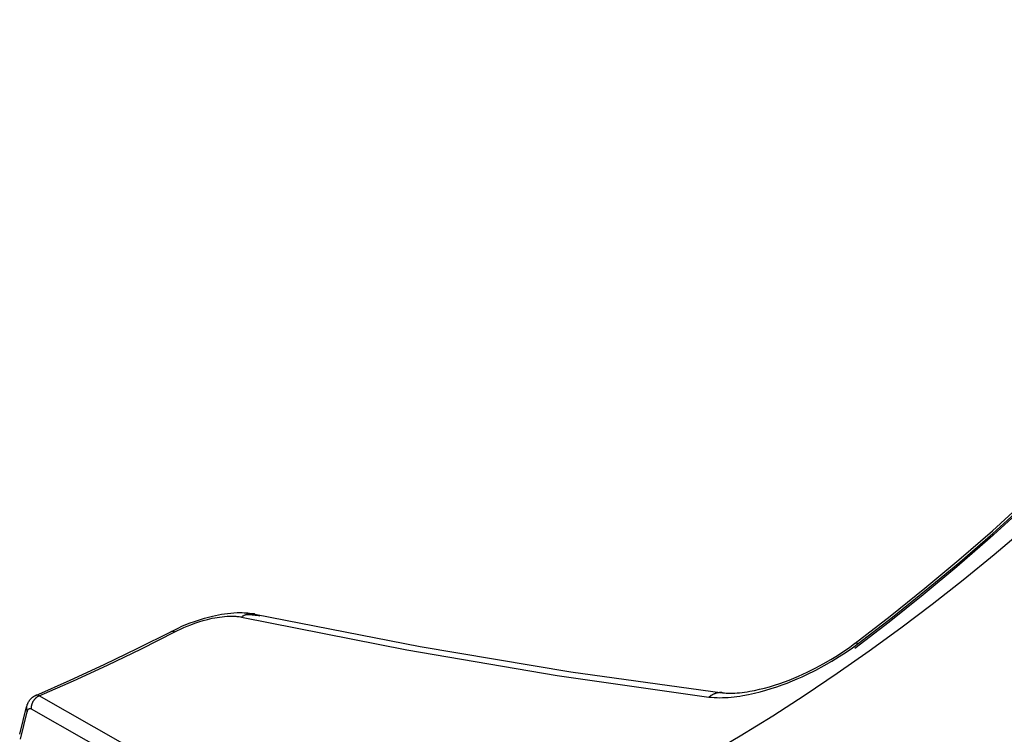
# Model space of a CAD drawing. Header units: millimetres. Extents: x -5878 to -4878, y 4408 to 5408.
# Tile 15 of 119: x -5534 to -5481, y 4637 to 4675. Entities that reach past the tile are written whole.
import ezdxf

# ---------------------------------------------------------------- set-up
doc = ezdxf.new("R2010")
doc.units = ezdxf.units.MM
doc.layers.add('SHOW Mini_Safetyfree Holder', color=7, linetype='Continuous', true_color=0x000000)

msp = doc.modelspace()

# ---------------------------------------------------------------- linework, layer by layer
at = {"layer": 'SHOW Mini_Safetyfree Holder', "color": 18, "lineweight": -3, "true_color": 0x000000}
for points in [[(-5457.239, 4677.181), (-5458.508, 4675.115), (-5459.818, 4673.072), (-5461.166, 4671.053), (-5462.552, 4669.06), (-5463.976, 4667.094), (-5465.436, 4665.156), (-5466.931, 4663.248), (-5468.461, 4661.371), (-5470.024, 4659.525), (-5471.619, 4657.714), (-5473.245, 4655.936), (-5474.901, 4654.195), (-5476.586, 4652.49), (-5478.299, 4650.822), (-5480.037, 4649.193), (-5481.801, 4647.604), (-5483.588, 4646.054), (-5485.397, 4644.546), (-5487.228, 4643.079), (-5489.078, 4641.654)], [(-5489.06, 4641.94), (-5487.168, 4643.398), (-5485.307, 4644.892), (-5483.477, 4646.422), (-5481.678, 4647.985), (-5479.911, 4649.583), (-5478.177, 4651.214), (-5476.475, 4652.877), (-5474.806, 4654.572), (-5473.17, 4656.298), (-5471.567, 4658.055), (-5469.998, 4659.842), (-5468.464, 4661.658), (-5466.963, 4663.503), (-5465.497, 4665.375), (-5464.067, 4667.275), (-5462.672, 4669.202), (-5461.312, 4671.155), (-5459.989, 4673.134), (-5458.702, 4675.138), (-5457.452, 4677.167)], [(-5488.89, 4641.927), (-5487.05, 4643.344), (-5485.23, 4644.803), (-5483.431, 4646.303), (-5481.654, 4647.844), (-5479.9, 4649.425), (-5478.171, 4651.045), (-5476.468, 4652.703), (-5474.793, 4654.399), (-5473.146, 4656.131), (-5471.528, 4657.898), (-5469.942, 4659.7), (-5468.388, 4661.535), (-5466.866, 4663.402), (-5465.379, 4665.3), (-5463.927, 4667.227), (-5462.512, 4669.183), (-5461.133, 4671.165), (-5459.792, 4673.173), (-5458.49, 4675.205), (-5457.227, 4677.26)], [(-5479.946, 4648.071), (-5481.585, 4646.683), (-5483.242, 4645.332), (-5484.914, 4644.019), (-5486.602, 4642.744), (-5488.304, 4641.507), (-5490.018, 4640.309), (-5491.744, 4639.151), (-5493.48, 4638.031), (-5495.225, 4636.95), (-5496.979, 4635.91), (-5498.739, 4634.908), (-5500.505, 4633.946), (-5502.275, 4633.024), (-5504.049, 4632.141), (-5505.826, 4631.297), (-5507.603, 4630.493)], [(-5525.787, 4642.579), (-5525.608, 4642.67), (-5525.426, 4642.757), (-5525.221, 4642.85), (-5525.012, 4642.939), (-5524.779, 4643.031), (-5524.544, 4643.117), (-5524.28, 4643.206), (-5524.015, 4643.286), (-5523.72, 4643.366), (-5523.573, 4643.402), (-5523.427, 4643.434), (-5523.263, 4643.468), (-5523.1, 4643.497), (-5522.939, 4643.522), (-5522.78, 4643.544), (-5522.604, 4643.563), (-5522.429, 4643.576), (-5522.252, 4643.584), (-5522.164, 4643.586), (-5522.078, 4643.587), (-5521.978, 4643.585), (-5521.88, 4643.582), (-5521.782, 4643.576), (-5521.685, 4643.567), (-5521.589, 4643.557), (-5521.494, 4643.544), (-5521.4, 4643.528), (-5521.307, 4643.509)], [(-5525.604, 4642.552), (-5525.455, 4642.627), (-5525.295, 4642.704), (-5525.124, 4642.781), (-5524.941, 4642.858), (-5524.746, 4642.935), (-5524.538, 4643.011), (-5524.319, 4643.085), (-5524.087, 4643.155), (-5523.844, 4643.221), (-5523.719, 4643.251), (-5523.591, 4643.279), (-5523.462, 4643.305), (-5523.331, 4643.328), (-5523.198, 4643.349), (-5523.065, 4643.367), (-5522.93, 4643.381), (-5522.796, 4643.391), (-5522.662, 4643.397), (-5522.595, 4643.399), (-5522.529, 4643.399), (-5522.463, 4643.398), (-5522.398, 4643.395), (-5522.333, 4643.391), (-5522.269, 4643.386), (-5522.206, 4643.379), (-5522.144, 4643.371), (-5522.083, 4643.36), (-5522.024, 4643.348)], [(-5521.307, 4643.509), (-5521.328, 4643.514), (-5521.35, 4643.517), (-5521.372, 4643.52), (-5521.395, 4643.523), (-5521.417, 4643.525), (-5521.44, 4643.526), (-5521.462, 4643.527), (-5521.485, 4643.527), (-5521.508, 4643.527), (-5521.531, 4643.525), (-5521.554, 4643.524), (-5521.577, 4643.521), (-5521.6, 4643.518), (-5521.623, 4643.515), (-5521.647, 4643.51), (-5521.67, 4643.506), (-5521.693, 4643.5), (-5521.716, 4643.494), (-5521.739, 4643.487), (-5521.762, 4643.48), (-5521.785, 4643.472), (-5521.807, 4643.463), (-5521.83, 4643.454), (-5521.852, 4643.445), (-5521.874, 4643.434), (-5521.896, 4643.424), (-5521.918, 4643.412), (-5521.94, 4643.401), (-5521.961, 4643.388), (-5521.982, 4643.375), (-5522.003, 4643.362), (-5522.024, 4643.348)], [(-5522.024, 4643.348), (-5513.144, 4641.579), (-5505.056, 4640.204), (-5496.908, 4639.051)], [(-5521.035, 4643.398), (-5521.115, 4643.414), (-5521.197, 4643.428), (-5521.281, 4643.439), (-5521.366, 4643.448), (-5521.452, 4643.455), (-5521.54, 4643.459), (-5521.628, 4643.462), (-5521.717, 4643.464), (-5521.808, 4643.463)], [(-5521.307, 4643.509), (-5512.419, 4641.763), (-5504.325, 4640.411), (-5496.171, 4639.281)], [(-5533.076, 4639.141), (-5531.235, 4639.949), (-5529.406, 4640.792), (-5527.59, 4641.669), (-5525.788, 4642.579)], [(-5532.887, 4639.115), (-5531.046, 4639.924), (-5529.217, 4640.766), (-5527.403, 4641.643), (-5525.604, 4642.552)], [(-5525.788, 4642.579), (-5525.784, 4642.581), (-5525.781, 4642.582), (-5525.778, 4642.584), (-5525.774, 4642.585), (-5525.771, 4642.586), (-5525.767, 4642.587), (-5525.764, 4642.588), (-5525.76, 4642.589), (-5525.756, 4642.59), (-5525.752, 4642.591), (-5525.748, 4642.591), (-5525.744, 4642.592), (-5525.739, 4642.592), (-5525.735, 4642.592), (-5525.731, 4642.592), (-5525.726, 4642.592), (-5525.722, 4642.592), (-5525.717, 4642.591), (-5525.713, 4642.591), (-5525.708, 4642.59), (-5525.703, 4642.59), (-5525.699, 4642.589), (-5525.694, 4642.588), (-5525.689, 4642.587), (-5525.684, 4642.585), (-5525.679, 4642.584), (-5525.674, 4642.583), (-5525.669, 4642.581), (-5525.664, 4642.579), (-5525.658, 4642.577), (-5525.653, 4642.575), (-5525.648, 4642.573), (-5525.637, 4642.569), (-5525.626, 4642.563), (-5525.615, 4642.558), (-5525.604, 4642.552)], [(-5496.908, 4639.051), (-5496.837, 4639.043), (-5496.766, 4639.036), (-5496.621, 4639.025), (-5496.474, 4639.018), (-5496.325, 4639.016), (-5496.174, 4639.018), (-5496.021, 4639.024), (-5495.868, 4639.033), (-5495.713, 4639.046), (-5495.558, 4639.062), (-5495.402, 4639.081), (-5495.246, 4639.103), (-5495.09, 4639.128), (-5494.778, 4639.186), (-5494.468, 4639.253), (-5494.161, 4639.329), (-5493.858, 4639.412), (-5493.559, 4639.502), (-5493.267, 4639.598), (-5492.98, 4639.699), (-5492.7, 4639.805), (-5492.426, 4639.914), (-5492.16, 4640.026), (-5491.901, 4640.141), (-5491.65, 4640.258), (-5491.169, 4640.497), (-5490.719, 4640.738), (-5490.298, 4640.981), (-5489.905, 4641.222), (-5489.541, 4641.461), (-5489.203, 4641.696), (-5488.89, 4641.927)], [(-5496.17, 4639.281), (-5496.126, 4639.276), (-5496.08, 4639.271), (-5495.982, 4639.264), (-5495.877, 4639.26), (-5495.765, 4639.258), (-5495.647, 4639.26), (-5495.524, 4639.264), (-5495.395, 4639.272), (-5495.262, 4639.283), (-5495.13, 4639.297), (-5494.995, 4639.315), (-5494.856, 4639.335), (-5494.713, 4639.358), (-5494.454, 4639.407), (-5494.186, 4639.466), (-5493.925, 4639.532), (-5493.657, 4639.606), (-5493.383, 4639.689), (-5493.104, 4639.781), (-5492.854, 4639.869), (-5492.601, 4639.965), (-5492.346, 4640.067), (-5492.089, 4640.176), (-5491.63, 4640.385), (-5491.172, 4640.613), (-5490.764, 4640.832), (-5490.362, 4641.064), (-5490.008, 4641.282), (-5489.662, 4641.509), (-5489.359, 4641.72), (-5489.065, 4641.937)], [(-5489.065, 4641.937), (-5489.063, 4641.938), (-5489.061, 4641.94), (-5489.06, 4641.941), (-5489.058, 4641.942), (-5489.056, 4641.943), (-5489.054, 4641.944), (-5489.052, 4641.945), (-5489.05, 4641.946), (-5489.048, 4641.947), (-5489.046, 4641.948), (-5489.044, 4641.949), (-5489.042, 4641.949), (-5489.04, 4641.95), (-5489.038, 4641.951), (-5489.036, 4641.951), (-5489.033, 4641.952), (-5489.031, 4641.953), (-5489.029, 4641.953), (-5489.026, 4641.954), (-5489.024, 4641.954), (-5489.022, 4641.954), (-5489.019, 4641.955), (-5489.017, 4641.955), (-5489.014, 4641.955), (-5489.012, 4641.955), (-5489.009, 4641.955), (-5489.007, 4641.956), (-5489.004, 4641.956), (-5488.999, 4641.956), (-5488.993, 4641.955), (-5488.988, 4641.955), (-5488.982, 4641.954), (-5488.976, 4641.954), (-5488.97, 4641.953), (-5488.964, 4641.951), (-5488.958, 4641.95), (-5488.952, 4641.949), (-5488.945, 4641.947), (-5488.939, 4641.945), (-5488.932, 4641.943), (-5488.925, 4641.941), (-5488.918, 4641.938), (-5488.904, 4641.933), (-5488.89, 4641.927)], [(-5489.065, 4641.937), (-5489.065, 4641.937)], [(-5533.569, 4638.517), (-5533.562, 4638.542), (-5533.555, 4638.568), (-5533.547, 4638.593), (-5533.539, 4638.618), (-5533.53, 4638.643), (-5533.52, 4638.667), (-5533.51, 4638.692), (-5533.5, 4638.716), (-5533.488, 4638.74), (-5533.476, 4638.762), (-5533.464, 4638.785), (-5533.451, 4638.808), (-5533.437, 4638.83), (-5533.423, 4638.851), (-5533.408, 4638.873), (-5533.392, 4638.894), (-5533.376, 4638.914), (-5533.365, 4638.928), (-5533.353, 4638.941), (-5533.342, 4638.953), (-5533.33, 4638.966), (-5533.318, 4638.978), (-5533.305, 4638.99), (-5533.292, 4639.002), (-5533.279, 4639.014), (-5533.266, 4639.025), (-5533.253, 4639.036), (-5533.239, 4639.046), (-5533.225, 4639.057), (-5533.21, 4639.067), (-5533.196, 4639.077), (-5533.181, 4639.086), (-5533.166, 4639.096), (-5533.144, 4639.108), (-5533.122, 4639.12), (-5533.099, 4639.131), (-5533.076, 4639.141)], [(-5532.887, 4639.115), (-5532.899, 4639.11), (-5532.91, 4639.105), (-5532.921, 4639.1), (-5532.932, 4639.094), (-5532.943, 4639.088), (-5532.955, 4639.082), (-5532.966, 4639.075), (-5532.977, 4639.069), (-5532.988, 4639.062), (-5532.999, 4639.055), (-5533.01, 4639.047), (-5533.021, 4639.039), (-5533.032, 4639.031), (-5533.042, 4639.023), (-5533.053, 4639.015), (-5533.063, 4639.006), (-5533.074, 4638.997), (-5533.084, 4638.988), (-5533.094, 4638.978), (-5533.104, 4638.968), (-5533.114, 4638.958), (-5533.124, 4638.948), (-5533.133, 4638.938), (-5533.143, 4638.927), (-5533.152, 4638.917), (-5533.161, 4638.905), (-5533.17, 4638.894), (-5533.179, 4638.883), (-5533.187, 4638.871), (-5533.195, 4638.86), (-5533.203, 4638.848), (-5533.211, 4638.836), (-5533.218, 4638.823), (-5533.226, 4638.811), (-5533.233, 4638.799), (-5533.24, 4638.786), (-5533.246, 4638.773), (-5533.252, 4638.761), (-5533.259, 4638.748), (-5533.264, 4638.735), (-5533.27, 4638.722), (-5533.275, 4638.709), (-5533.28, 4638.696), (-5533.285, 4638.682), (-5533.289, 4638.669), (-5533.293, 4638.656), (-5533.297, 4638.643), (-5533.301, 4638.629), (-5533.304, 4638.616), (-5533.307, 4638.603), (-5533.31, 4638.59), (-5533.313, 4638.576), (-5533.315, 4638.563), (-5533.317, 4638.55), (-5533.319, 4638.537), (-5533.32, 4638.524), (-5533.322, 4638.511), (-5533.323, 4638.499), (-5533.323, 4638.486), (-5533.324, 4638.473), (-5533.324, 4638.461), (-5533.324, 4638.448), (-5533.324, 4638.436), (-5533.324, 4638.424)], [(-5532.887, 4639.115), (-5532.897, 4639.12), (-5532.906, 4639.125), (-5532.915, 4639.13), (-5532.925, 4639.134), (-5532.934, 4639.138), (-5532.943, 4639.141), (-5532.948, 4639.143), (-5532.952, 4639.144), (-5532.957, 4639.146), (-5532.961, 4639.147), (-5532.965, 4639.148), (-5532.97, 4639.149), (-5532.974, 4639.15), (-5532.979, 4639.151), (-5532.983, 4639.152), (-5532.987, 4639.152), (-5532.992, 4639.153), (-5532.996, 4639.153), (-5533.001, 4639.154), (-5533.005, 4639.154), (-5533.009, 4639.154), (-5533.013, 4639.154), (-5533.018, 4639.154), (-5533.022, 4639.154), (-5533.026, 4639.153), (-5533.031, 4639.153), (-5533.033, 4639.153), (-5533.036, 4639.152), (-5533.039, 4639.152), (-5533.042, 4639.151), (-5533.045, 4639.151), (-5533.048, 4639.15), (-5533.051, 4639.149), (-5533.054, 4639.149), (-5533.056, 4639.148), (-5533.059, 4639.147), (-5533.062, 4639.146), (-5533.065, 4639.145), (-5533.068, 4639.144), (-5533.071, 4639.143), (-5533.073, 4639.142), (-5533.076, 4639.141)], [(-5514.744, 4629.582), (-5518.303, 4631.264), (-5521.521, 4632.862), (-5526.984, 4635.747), (-5532.887, 4639.115)], [(-5496.171, 4639.281), (-5496.194, 4639.284), (-5496.217, 4639.286), (-5496.241, 4639.287), (-5496.264, 4639.288), (-5496.288, 4639.288), (-5496.312, 4639.287), (-5496.336, 4639.286), (-5496.36, 4639.284), (-5496.384, 4639.281), (-5496.408, 4639.278), (-5496.432, 4639.274), (-5496.456, 4639.27), (-5496.48, 4639.265), (-5496.504, 4639.259), (-5496.528, 4639.253), (-5496.552, 4639.245), (-5496.575, 4639.238), (-5496.599, 4639.229), (-5496.622, 4639.22), (-5496.646, 4639.211), (-5496.669, 4639.201), (-5496.692, 4639.19), (-5496.715, 4639.178), (-5496.737, 4639.166), (-5496.759, 4639.154), (-5496.781, 4639.141), (-5496.803, 4639.127), (-5496.825, 4639.113), (-5496.846, 4639.098), (-5496.867, 4639.083), (-5496.888, 4639.067), (-5496.908, 4639.051)], [(-5533.94, 4637.049), (-5533.569, 4638.517)], [(-5533.569, 4638.517), (-5533.571, 4638.509), (-5533.573, 4638.501), (-5533.574, 4638.494), (-5533.575, 4638.486), (-5533.576, 4638.478), (-5533.577, 4638.47), (-5533.578, 4638.462), (-5533.579, 4638.454), (-5533.579, 4638.446), (-5533.579, 4638.437), (-5533.579, 4638.429), (-5533.579, 4638.421), (-5533.578, 4638.413), (-5533.578, 4638.405), (-5533.577, 4638.396), (-5533.576, 4638.388), (-5533.574, 4638.38), (-5533.573, 4638.372), (-5533.571, 4638.363), (-5533.57, 4638.355), (-5533.567, 4638.347), (-5533.565, 4638.339), (-5533.563, 4638.33), (-5533.56, 4638.322), (-5533.557, 4638.314), (-5533.554, 4638.306), (-5533.551, 4638.298), (-5533.548, 4638.29), (-5533.544, 4638.282), (-5533.541, 4638.274), (-5533.537, 4638.266), (-5533.533, 4638.258)], [(-5533.533, 4638.258), (-5533.53, 4638.27), (-5533.526, 4638.282), (-5533.523, 4638.293), (-5533.519, 4638.304), (-5533.516, 4638.314), (-5533.512, 4638.323), (-5533.508, 4638.333), (-5533.504, 4638.342), (-5533.5, 4638.35), (-5533.496, 4638.358), (-5533.492, 4638.365), (-5533.488, 4638.373), (-5533.483, 4638.379), (-5533.479, 4638.386), (-5533.477, 4638.389), (-5533.475, 4638.391), (-5533.472, 4638.394), (-5533.47, 4638.397), (-5533.468, 4638.4), (-5533.466, 4638.402), (-5533.464, 4638.405), (-5533.461, 4638.407), (-5533.459, 4638.409), (-5533.457, 4638.411), (-5533.455, 4638.414), (-5533.452, 4638.416), (-5533.45, 4638.418), (-5533.448, 4638.419), (-5533.446, 4638.421), (-5533.443, 4638.423), (-5533.441, 4638.425), (-5533.439, 4638.426), (-5533.436, 4638.428), (-5533.434, 4638.429), (-5533.432, 4638.43), (-5533.429, 4638.432), (-5533.427, 4638.433), (-5533.425, 4638.434), (-5533.423, 4638.435), (-5533.42, 4638.436), (-5533.418, 4638.437), (-5533.416, 4638.438), (-5533.413, 4638.438), (-5533.411, 4638.439), (-5533.409, 4638.44), (-5533.406, 4638.44), (-5533.404, 4638.441), (-5533.402, 4638.441), (-5533.399, 4638.442), (-5533.397, 4638.442), (-5533.395, 4638.442), (-5533.393, 4638.442), (-5533.39, 4638.443), (-5533.388, 4638.443), (-5533.386, 4638.443), (-5533.383, 4638.443), (-5533.381, 4638.443), (-5533.379, 4638.442), (-5533.377, 4638.442), (-5533.374, 4638.442), (-5533.372, 4638.442), (-5533.37, 4638.441), (-5533.368, 4638.441), (-5533.365, 4638.441), (-5533.363, 4638.44), (-5533.361, 4638.439), (-5533.358, 4638.439), (-5533.356, 4638.438), (-5533.354, 4638.437), (-5533.351, 4638.437), (-5533.349, 4638.436), (-5533.347, 4638.435), (-5533.345, 4638.434), (-5533.342, 4638.433), (-5533.34, 4638.432), (-5533.338, 4638.431), (-5533.333, 4638.429), (-5533.328, 4638.426), (-5533.324, 4638.424)], [(-5533.324, 4638.424), (-5527.42, 4635.043), (-5521.958, 4632.146), (-5518.739, 4630.541), (-5515.18, 4628.851)], [(-5533.904, 4636.79), (-5533.533, 4638.258)]]:
    msp.add_lwpolyline(points, dxfattribs=at)

doc.saveas('drawing.dxf')
